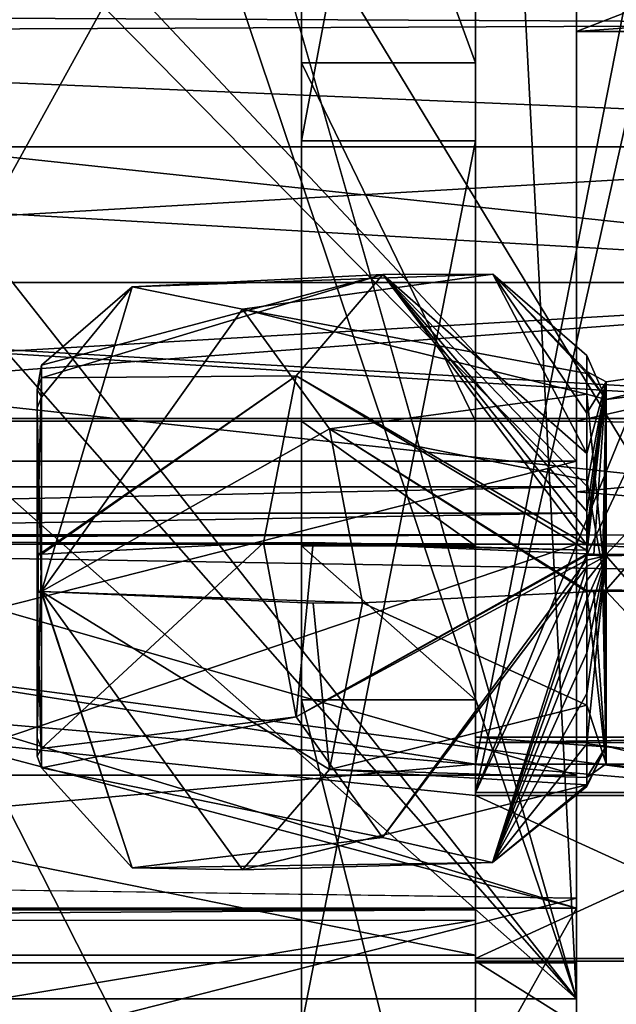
# Model space of a CAD drawing. Header units: millimetres. Extents: x -15 to 196, y -14 to 691.
# Tile 151 of 256: x 6 to 15, y 42 to 56. Entities that reach past the tile are written whole.
import ezdxf

# ---------------------------------------------------------------- set-up
doc = ezdxf.new("R2010")
doc.units = ezdxf.units.MM
doc.header["$LTSCALE"] = 41.718519
for name, color, linetype in [('1084', 7, 'CONTINUOUS'), ('1085', 7, 'CONTINUOUS'), ('155', 7, 'CONTINUOUS'), ('178', 7, 'CONTINUOUS'), ('188', 7, 'CONTINUOUS'), ('194', 7, 'CONTINUOUS'), ('200', 7, 'CONTINUOUS'), ('204', 7, 'CONTINUOUS'), ('205', 7, 'CONTINUOUS'), ('212', 7, 'CONTINUOUS'), ('213', 7, 'CONTINUOUS'), ('214', 7, 'CONTINUOUS'), ('215', 7, 'CONTINUOUS'), ('216', 7, 'CONTINUOUS'), ('217', 7, 'CONTINUOUS'), ('223', 7, 'CONTINUOUS'), ('224', 7, 'CONTINUOUS'), ('225', 7, 'CONTINUOUS'), ('226', 7, 'CONTINUOUS'), ('274', 7, 'CONTINUOUS'), ('277', 7, 'CONTINUOUS'), ('278', 7, 'CONTINUOUS'), ('623', 7, 'CONTINUOUS'), ('624', 7, 'CONTINUOUS'), ('744', 7, 'CONTINUOUS'), ('745', 7, 'CONTINUOUS'), ('746', 7, 'CONTINUOUS'), ('747', 7, 'CONTINUOUS'), ('748', 7, 'CONTINUOUS'), ('749', 7, 'CONTINUOUS'), ('750', 7, 'CONTINUOUS'), ('751', 7, 'CONTINUOUS'), ('752', 7, 'CONTINUOUS'), ('851', 7, 'CONTINUOUS'), ('852', 7, 'CONTINUOUS'), ('868', 7, 'CONTINUOUS'), ('875', 7, 'CONTINUOUS'), ('879', 7, 'CONTINUOUS'), ('880', 7, 'CONTINUOUS'), ('882', 7, 'CONTINUOUS'), ('883', 7, 'CONTINUOUS'), ('885', 7, 'CONTINUOUS'), ('896', 7, 'CONTINUOUS'), ('908', 7, 'CONTINUOUS'), ('955', 7, 'CONTINUOUS'), ('973', 7, 'CONTINUOUS'), ('974', 7, 'CONTINUOUS'), ('975', 7, 'CONTINUOUS'), ('999', 7, 'CONTINUOUS')]:
    doc.layers.add(name, color=color, linetype=linetype)

msp = doc.modelspace()

# ---------------------------------------------------------------- linework, layer by layer
at = {"layer": '1084', "linetype": 'Continuous'}
for points in [[(18, 45.088, -179.278), (12.8, 45.088, -179.278), (12.8, 45.474, -177.581), (18, 45.088, -179.278)], [(18, 45.088, -179.278), (12.8, 45.474, -177.581), (18, 45.474, -177.581), (18, 45.088, -179.278)], [(12.8, 45.474, -177.581), (12.8, 45.396, -175.841), (18, 45.474, -177.581), (12.8, 45.474, -177.581)], [(12.8, 45.396, -175.841), (18, 45.396, -175.841), (18, 45.474, -177.581), (12.8, 45.396, -175.841)]]:
    msp.add_3dface(points, dxfattribs=at)
at = {"layer": '1085', "linetype": 'Continuous'}
for points in [[(12.8, 45.396, -175.841), (12.8, 78.79, -175.841), (18, 45.396, -175.841), (12.8, 45.396, -175.841)], [(18, 45.396, -175.841), (12.8, 78.79, -175.841), (18, 59.687, -175.841), (18, 45.396, -175.841)]]:
    msp.add_3dface(points, dxfattribs=at)
at = {"layer": '155', "linetype": 'Continuous'}
for points in [[(-10.192, 76.519, -186.154), (18.301, 76.547, -185.332), (18.301, 20.387, -209.17), (-10.192, 76.519, -186.154)], [(-10.192, 20.679, -209.857), (-10.192, 76.519, -186.154), (18.301, 20.387, -209.17), (-10.192, 20.679, -209.857)]]:
    msp.add_3dface(points, dxfattribs=at)
at = {"layer": '178', "linetype": 'Continuous'}
for points in [[(14.25, 199.923, -104.777), (14.25, 201.369, -102.462), (14.25, 43.164, -3.604), (14.25, 199.923, -104.777)], [(14.25, 41.718, -5.919), (14.25, 199.923, -104.777), (14.25, 43.164, -3.604), (14.25, 41.718, -5.919)], [(14.25, 36.749, -0.748), (14.25, 41.718, -5.919), (14.25, 43.164, -3.604), (14.25, 36.749, -0.748)], [(14.25, 35.996, -3.372), (14.25, 41.718, -5.919), (14.25, 36.749, -0.748), (14.25, 35.996, -3.372)]]:
    msp.add_3dface(points, dxfattribs=at)
at = {"layer": '188', "linetype": 'Continuous'}
for points in [[(14.25, 199.923, -104.777), (14.25, 41.718, -5.919), (6, 199.923, -104.777), (14.25, 199.923, -104.777)], [(6, 199.923, -104.777), (14.25, 41.718, -5.919), (6, 70.654, -24), (6, 199.923, -104.777)], [(4.5, 70.654, -24), (14.25, 41.718, -5.919), (-3.5, 64.252, -20), (4.5, 70.654, -24)], [(14.25, 41.718, -5.919), (4.5, 70.654, -24), (6, 70.654, -24), (14.25, 41.718, -5.919)], [(-3.5, 64.252, -20), (14.25, 41.718, -5.919), (-3.5, 61.852, -18.5), (-3.5, 64.252, -20)], [(-3.5, 61.852, -18.5), (14.25, 41.718, -5.919), (-8.5, 61.852, -18.5), (-3.5, 61.852, -18.5)], [(-8.5, 61.852, -18.5), (14.25, 41.718, -5.919), (-8.5, 41.718, -5.919), (-8.5, 61.852, -18.5)]]:
    msp.add_3dface(points, dxfattribs=at)
at = {"layer": '194', "linetype": 'Continuous'}
for points in [[(14.25, 49.066, -18.765), (14.25, 196.299, -113.714), (14.25, 197.624, -111.594), (14.25, 49.066, -18.765)], [(14.25, 154.822, -87.797), (14.25, 196.299, -113.714), (14.25, 49.066, -18.765), (14.25, 154.822, -87.797)], [(14.25, 152.702, -86.472), (14.25, 154.822, -87.797), (14.25, 49.066, -18.765), (14.25, 152.702, -86.472)], [(14.25, 139.25, -78.066), (14.25, 152.702, -86.472), (14.25, 49.066, -18.765), (14.25, 139.25, -78.066)], [(14.25, 136.75, -76.504), (14.25, 139.25, -78.066), (14.25, 49.066, -18.765), (14.25, 136.75, -76.504)], [(14.25, 76.331, -38.75), (14.25, 136.75, -76.504), (14.25, 49.066, -18.765), (14.25, 76.331, -38.75)], [(14.25, 68.33, -33.75), (14.25, 76.331, -38.75), (14.25, 49.066, -18.765), (14.25, 68.33, -33.75)], [(14.25, 49.437, -21.945), (14.25, 68.33, -33.75), (14.25, 49.066, -18.765), (14.25, 49.437, -21.945)], [(14.25, 50.012, -34.244), (14.25, 44.929, -29.161), (14.25, 48.995, -34.995), (14.25, 50.012, -34.244)], [(14.25, 44.929, -29.161), (14.25, 49.437, -21.945), (14.25, 48.377, -18.924), (14.25, 44.929, -29.161)], [(14.25, 48.377, -18.924), (14.25, 49.437, -21.945), (14.25, 48.689, -18.702), (14.25, 48.377, -18.924)], [(14.25, 48.689, -18.702), (14.25, 49.437, -21.945), (14.25, 49.066, -18.765), (14.25, 48.689, -18.702)], [(14.25, 48.995, -34.995), (14.25, 44.929, -29.161), (14.25, 48.244, -36.012), (14.25, 48.995, -34.995)], [(14.25, 43.018, -27.5), (14.25, 44.929, -29.161), (14.25, 48.377, -18.924), (14.25, 43.018, -27.5)], [(14.25, 48.244, -36.012), (14.25, 44.929, -29.161), (14.25, 43.018, -27.5), (14.25, 48.244, -36.012)], [(14.25, 42.232, -30), (14.25, 48.244, -36.012), (14.25, 43.018, -27.5), (14.25, 42.232, -30)], [(14.25, 11.33, -27.5), (14.25, 42.232, -30), (14.25, 43.018, -27.5), (14.25, 11.33, -27.5)], [(14.25, 11.83, -28.706), (14.25, 12, -30), (14.25, 42.232, -30), (14.25, 11.83, -28.706)], [(14.25, 11.33, -27.5), (14.25, 11.83, -28.706), (14.25, 42.232, -30), (14.25, 11.33, -27.5)]]:
    msp.add_3dface(points, dxfattribs=at)
at = {"layer": '200', "linetype": 'Continuous'}
for points in [[(6, 57.444, -24), (14.25, 49.066, -18.765), (14.25, 197.624, -111.594), (6, 57.444, -24)], [(14.25, 49.066, -18.765), (6, 57.444, -24), (-3.5, 49.066, -18.765), (14.25, 49.066, -18.765)]]:
    msp.add_3dface(points, dxfattribs=at)
at = {"layer": '204', "linetype": 'Continuous'}
for points in [[(14.25, 48.689, -18.702), (14.25, 49.066, -18.765), (-3.5, 48.689, -18.702), (14.25, 48.689, -18.702)], [(14.25, 49.066, -18.765), (-3.5, 49.066, -18.765), (-3.5, 48.689, -18.702), (14.25, 49.066, -18.765)], [(14.25, 48.377, -18.924), (14.25, 48.689, -18.702), (-3.5, 48.377, -18.924), (14.25, 48.377, -18.924)], [(-3.5, 48.377, -18.924), (14.25, 48.689, -18.702), (-3.5, 48.689, -18.702), (-3.5, 48.377, -18.924)]]:
    msp.add_3dface(points, dxfattribs=at)
at = {"layer": '205', "linetype": 'Continuous'}
for points in [[(14.25, 43.018, -27.5), (14.25, 48.377, -18.924), (-3.5, 48.377, -18.924), (14.25, 43.018, -27.5)], [(-3.5, 47.705, -20), (14.25, 43.018, -27.5), (-3.5, 48.377, -18.924), (-3.5, 47.705, -20)], [(14.25, 43.018, -27.5), (-3.5, 47.705, -20), (-3.5, 43.018, -27.5), (14.25, 43.018, -27.5)]]:
    msp.add_3dface(points, dxfattribs=at)
at = {"layer": '212', "linetype": 'Continuous'}
for points in [[(14.25, 41.718, -5.919), (14.25, 35.996, -3.372), (-8.5, 41.718, -5.919), (14.25, 41.718, -5.919)], [(-8.5, 41.718, -5.919), (14.25, 35.996, -3.372), (-8.5, 35.996, -3.372), (-8.5, 41.718, -5.919)]]:
    msp.add_3dface(points, dxfattribs=at)
at = {"layer": '213', "linetype": 'Continuous'}
for points in [[(-3.5, 11.33, -27.5), (14.25, 11.33, -27.5), (14.25, 43.018, -27.5), (-3.5, 11.33, -27.5)], [(-3.5, 11.33, -27.5), (14.25, 43.018, -27.5), (-3.5, 43.018, -27.5), (-3.5, 11.33, -27.5)]]:
    msp.add_3dface(points, dxfattribs=at)
at = {"layer": '214', "linetype": 'Continuous'}
for points in [[(14.25, 12, -30), (-3.5, 12, -30), (-3.5, 42.232, -30), (14.25, 12, -30)], [(14.25, 42.232, -30), (14.25, 12, -30), (-3.5, 42.232, -30), (14.25, 42.232, -30)]]:
    msp.add_3dface(points, dxfattribs=at)
at = {"layer": '215', "linetype": 'Continuous'}
for points in [[(14.25, 48.244, -36.012), (14.25, 42.232, -30), (-3.5, 42.232, -30), (14.25, 48.244, -36.012)], [(14.25, 48.244, -36.012), (-3.5, 42.232, -30), (-3.5, 48.244, -36.012), (14.25, 48.244, -36.012)]]:
    msp.add_3dface(points, dxfattribs=at)
at = {"layer": '216', "linetype": 'Continuous'}
for points in [[(12.25, 56.183, -38.75), (23, 55.714, -40.067), (-10.5, 55.873, -36.25), (12.25, 56.183, -38.75)], [(14.25, 56.183, -38.75), (23, 55.714, -40.067), (12.25, 56.183, -38.75), (14.25, 56.183, -38.75)], [(23, 55.606, -35.75), (23, 56.249, -37.891), (14.25, 55.606, -35.75), (23, 55.606, -35.75)], [(23, 56.249, -37.891), (23, 55.714, -40.067), (14.25, 56.183, -38.75), (23, 56.249, -37.891)], [(14.25, 55.606, -35.75), (23, 56.249, -37.891), (14.25, 56.173, -37.196), (14.25, 55.606, -35.75)], [(-10.5, 55.873, -36.25), (23, 55.714, -40.067), (-10.5, 55.573, -40.302), (-10.5, 55.873, -36.25)], [(23, 55.714, -40.067), (23, 54.153, -41.664), (-10.5, 55.573, -40.302), (23, 55.714, -40.067)], [(23, 54.153, -41.664), (23, 52, -42.25), (-10.5, 55.573, -40.302), (23, 54.153, -41.664)], [(-10.5, 55.573, -40.302), (23, 52, -42.25), (-10.5, 52, -42.25), (-10.5, 55.573, -40.302)], [(23, 52, -42.25), (23, 49.938, -41.717), (-10.5, 52, -42.25), (23, 52, -42.25)], [(23, 49.938, -41.717), (23, 48.394, -40.25), (-10.5, 52, -42.25), (23, 49.938, -41.717)], [(-10.5, 52, -42.25), (23, 48.394, -40.25), (-10.5, 48.319, -40.124), (-10.5, 52, -42.25)], [(14.25, 50.012, -34.244), (23, 52, -33.75), (-3.5, 50.012, -34.244), (14.25, 50.012, -34.244)], [(-3.5, 50.012, -34.244), (23, 52, -33.75), (-3.5, 52, -33.75), (-3.5, 50.012, -34.244)], [(23, 49.847, -34.336), (23, 52, -33.75), (14.25, 50.012, -34.244), (23, 49.847, -34.336)], [(23, 49.847, -34.336), (14.25, 50.012, -34.244), (14.25, 48.995, -34.995), (23, 49.847, -34.336)], [(23, 48.286, -35.933), (23, 49.847, -34.336), (14.25, 48.995, -34.995), (23, 48.286, -35.933)], [(23, 48.286, -35.933), (14.25, 48.995, -34.995), (14.25, 48.244, -36.012), (23, 48.286, -35.933)], [(23, 48.394, -40.25), (23, 47.751, -38.109), (-10.5, 48.319, -40.124), (23, 48.394, -40.25)], [(23, 47.751, -38.109), (14.25, 48.244, -36.012), (-10.5, 48.319, -40.124), (23, 47.751, -38.109)], [(14.25, 48.244, -36.012), (-3.5, 48.244, -36.012), (-10.5, 48.319, -40.124), (14.25, 48.244, -36.012)], [(23, 47.751, -38.109), (23, 48.286, -35.933), (14.25, 48.244, -36.012), (23, 47.751, -38.109)]]:
    msp.add_3dface(points, dxfattribs=at)
at = {"layer": '217', "linetype": 'Continuous'}
for points in [[(23, 59, -35.75), (23, 55.606, -35.75), (14.25, 55.606, -35.75), (23, 59, -35.75)], [(23, 59, -35.75), (14.25, 55.606, -35.75), (14.25, 59, -35.75), (23, 59, -35.75)]]:
    msp.add_3dface(points, dxfattribs=at)
at = {"layer": '223', "linetype": 'Continuous'}
for points in [[(23, 52, -33.75), (14.25, 60.5, -33.75), (-3.5, 68.33, -33.75), (23, 52, -33.75)], [(23, 52, -33.75), (-3.5, 68.33, -33.75), (-3.5, 52, -33.75), (23, 52, -33.75)], [(23, 52, -33.75), (23, 60.5, -33.75), (14.25, 60.5, -33.75), (23, 52, -33.75)]]:
    msp.add_3dface(points, dxfattribs=at)
at = {"layer": '224', "linetype": 'Continuous'}
for points in [[(14.25, 68.33, -33.75), (14.25, 49.437, -21.945), (-3.5, 68.33, -33.75), (14.25, 68.33, -33.75)], [(14.25, 49.437, -21.945), (-3.5, 49.437, -21.945), (-3.5, 68.33, -33.75), (14.25, 49.437, -21.945)]]:
    msp.add_3dface(points, dxfattribs=at)
at = {"layer": '225', "linetype": 'Continuous'}
for points in [[(14.25, 49.437, -21.945), (14.25, 44.929, -29.161), (-3.5, 44.929, -29.161), (14.25, 49.437, -21.945)], [(14.25, 49.437, -21.945), (-3.5, 44.929, -29.161), (-3.5, 49.437, -21.945), (14.25, 49.437, -21.945)]]:
    msp.add_3dface(points, dxfattribs=at)
at = {"layer": '226', "linetype": 'Continuous'}
for points in [[(14.25, 44.929, -29.161), (14.25, 50.012, -34.244), (-3.5, 50.012, -34.244), (14.25, 44.929, -29.161)], [(14.25, 44.929, -29.161), (-3.5, 50.012, -34.244), (-3.5, 44.929, -29.161), (14.25, 44.929, -29.161)]]:
    msp.add_3dface(points, dxfattribs=at)
at = {"layer": '274', "linetype": 'Continuous'}
for points in [[(14.25, 55.606, -35.75), (14.25, 56.173, -37.196), (14.25, 59, -38.75), (14.25, 55.606, -35.75)], [(14.25, 59, -35.75), (14.25, 55.606, -35.75), (14.25, 59, -38.75), (14.25, 59, -35.75)]]:
    msp.add_3dface(points, dxfattribs=at)
at = {"layer": '277', "linetype": 'Continuous'}
for points in [[(-10.5, 52, -40.25), (-10.5, 50.05, -39.123), (23, 52, -40.25), (-10.5, 52, -40.25)], [(23, 52, -40.25), (-10.5, 50.05, -39.123), (23, 50.052, -39.127), (23, 52, -40.25)], [(-10.5, 50.052, -36.873), (-10.5, 52, -35.75), (23, 50.05, -36.877), (-10.5, 50.052, -36.873)], [(23, 50.05, -36.877), (-10.5, 52, -35.75), (23, 52, -35.75), (23, 50.05, -36.877)], [(-10.5, 50.05, -39.123), (-10.5, 50.052, -36.873), (23, 50.05, -36.877), (-10.5, 50.05, -39.123)], [(23, 50.052, -39.127), (-10.5, 50.05, -39.123), (23, 50.05, -36.877), (23, 50.052, -39.127)]]:
    msp.add_3dface(points, dxfattribs=at)
at = {"layer": '278', "linetype": 'Continuous'}
for points in [[(-10.5, 53.948, -39.127), (-10.5, 52, -40.25), (23, 53.95, -39.123), (-10.5, 53.948, -39.127)], [(-10.5, 52, -40.25), (23, 52, -40.25), (23, 53.95, -39.123), (-10.5, 52, -40.25)], [(-10.5, 52, -35.75), (-10.5, 53.95, -36.877), (23, 52, -35.75), (-10.5, 52, -35.75)], [(-10.5, 53.95, -36.877), (-10.5, 53.948, -39.127), (23, 53.95, -39.123), (-10.5, 53.95, -36.877)], [(23, 52, -35.75), (-10.5, 53.95, -36.877), (23, 53.948, -36.873), (23, 52, -35.75)], [(23, 53.948, -36.873), (-10.5, 53.95, -36.877), (23, 53.95, -39.123), (23, 53.948, -36.873)]]:
    msp.add_3dface(points, dxfattribs=at)
at = {"layer": '623', "linetype": 'Continuous'}
for points in [[(-10.192, 43.503, -3.062), (-10.192, 36.925, -0.133), (14.25, 43.164, -3.604), (-10.192, 43.503, -3.062)], [(-10.192, 36.925, -0.133), (14.25, 36.749, -0.748), (14.25, 43.164, -3.604), (-10.192, 36.925, -0.133)]]:
    msp.add_3dface(points, dxfattribs=at)
at = {"layer": '624', "linetype": 'Continuous'}
for points in [[(-10.192, 201.709, -101.919), (-10.192, 43.503, -3.062), (14.25, 201.369, -102.462), (-10.192, 201.709, -101.919)], [(14.25, 201.369, -102.462), (-10.192, 43.503, -3.062), (14.25, 43.164, -3.604), (14.25, 201.369, -102.462)]]:
    msp.add_3dface(points, dxfattribs=at)
at = {"layer": '744', "linetype": 'Continuous'}
for points in [[(17.354, 48.133, -60.546), (17.354, 50.956, -62.523), (14.675, 48.097, -60.963), (17.354, 48.133, -60.546)], [(17.354, 50.956, -62.523), (17.354, 50.656, -65.956), (14.675, 50.32, -65.705), (17.354, 50.956, -62.523)], [(14.675, 48.097, -60.963), (17.354, 50.956, -62.523), (14.675, 50.574, -62.694), (14.675, 48.097, -60.963)], [(14.675, 50.574, -62.694), (17.354, 50.956, -62.523), (14.675, 50.32, -65.705), (14.675, 50.574, -62.694)], [(17.354, 50.656, -65.956), (17.354, 47.533, -67.412), (14.675, 47.589, -66.997), (17.354, 50.656, -65.956)], [(14.675, 50.32, -65.705), (17.354, 50.656, -65.956), (14.675, 47.589, -66.997), (14.675, 50.32, -65.705)], [(14.675, 47.589, -66.997), (17.354, 47.533, -67.412), (14.675, 47.569, -66.995), (14.675, 47.589, -66.997)]]:
    msp.add_3dface(points, dxfattribs=at)
at = {"layer": '745', "linetype": 'Continuous'}
for points in [[(17.354, 45.01, -62.003), (17.354, 48.133, -60.546), (14.675, 48.077, -60.962), (17.354, 45.01, -62.003)], [(14.675, 48.077, -60.962), (17.354, 48.133, -60.546), (14.675, 48.097, -60.963), (14.675, 48.077, -60.962)], [(14.675, 45.346, -62.254), (17.354, 45.01, -62.003), (14.675, 48.077, -60.962), (14.675, 45.346, -62.254)], [(17.354, 47.533, -67.412), (17.354, 44.71, -65.436), (14.675, 47.569, -66.995), (17.354, 47.533, -67.412)], [(14.675, 47.569, -66.995), (17.354, 44.71, -65.436), (14.675, 45.092, -65.265), (14.675, 47.569, -66.995)], [(17.354, 44.71, -65.436), (17.354, 45.01, -62.003), (14.675, 45.346, -62.254), (17.354, 44.71, -65.436)], [(14.675, 45.092, -65.265), (17.354, 44.71, -65.436), (14.675, 45.346, -62.254), (14.675, 45.092, -65.265)]]:
    msp.add_3dface(points, dxfattribs=at)
at = {"layer": '746', "linetype": 'Continuous'}
for points in [[(14.394, 48.017, -60.849), (14.675, 48.077, -60.962), (14.395, 48.086, -60.854), (14.394, 48.017, -60.849)], [(14.395, 47.924, -60.845), (14.675, 48.077, -60.962), (14.394, 48.017, -60.849), (14.395, 47.924, -60.845)], [(14.395, 48.106, -60.856), (14.395, 48.086, -60.854), (14.499, 48.099, -60.938), (14.395, 48.106, -60.856)], [(14.499, 48.099, -60.938), (14.395, 48.086, -60.854), (14.628, 48.097, -60.967), (14.499, 48.099, -60.938)], [(14.395, 48.086, -60.854), (14.675, 48.097, -60.963), (14.652, 48.097, -60.966), (14.395, 48.086, -60.854)], [(14.675, 48.077, -60.962), (14.675, 48.097, -60.963), (14.395, 48.086, -60.854), (14.675, 48.077, -60.962)], [(14.628, 48.097, -60.967), (14.395, 48.086, -60.854), (14.652, 48.097, -60.966), (14.628, 48.097, -60.967)], [(14.675, 45.346, -62.254), (14.675, 48.077, -60.962), (14.395, 45.377, -62.031), (14.675, 45.346, -62.254)], [(14.395, 45.377, -62.031), (14.675, 48.077, -60.962), (14.395, 46.102, -61.365), (14.395, 45.377, -62.031)], [(14.395, 46.102, -61.365), (14.675, 48.077, -60.962), (14.395, 46.686, -61.061), (14.395, 46.102, -61.365)], [(14.395, 46.686, -61.061), (14.675, 48.077, -60.962), (14.395, 47.111, -60.928), (14.395, 46.686, -61.061)], [(14.395, 47.111, -60.928), (14.675, 48.077, -60.962), (14.395, 47.451, -60.867), (14.395, 47.111, -60.928)], [(14.395, 47.451, -60.867), (14.675, 48.077, -60.962), (14.397, 47.721, -60.848), (14.395, 47.451, -60.867)], [(14.397, 47.721, -60.848), (14.675, 48.077, -60.962), (14.395, 47.924, -60.845), (14.397, 47.721, -60.848)], [(14.499, 47.567, -67.021), (14.675, 45.092, -65.265), (14.395, 47.56, -67.103), (14.499, 47.567, -67.021)], [(14.395, 47.56, -67.103), (14.675, 45.092, -65.265), (14.395, 45.932, -66.473), (14.395, 47.56, -67.103)], [(14.628, 47.569, -66.991), (14.675, 45.092, -65.265), (14.499, 47.567, -67.021), (14.628, 47.569, -66.991)], [(14.652, 47.569, -66.992), (14.675, 45.092, -65.265), (14.628, 47.569, -66.991), (14.652, 47.569, -66.992)], [(14.675, 47.569, -66.995), (14.675, 45.092, -65.265), (14.652, 47.569, -66.992), (14.675, 47.569, -66.995)], [(14.395, 45.932, -66.473), (14.675, 45.092, -65.265), (14.395, 44.894, -65.073), (14.395, 45.932, -66.473)], [(14.395, 44.765, -63.333), (14.675, 45.346, -62.254), (14.395, 45.377, -62.031), (14.395, 44.765, -63.333)], [(14.675, 45.092, -65.265), (14.675, 45.346, -62.254), (14.395, 44.894, -65.073), (14.675, 45.092, -65.265)], [(14.395, 44.894, -65.073), (14.675, 45.346, -62.254), (14.395, 44.791, -64.738), (14.395, 44.894, -65.073)], [(14.395, 44.791, -64.738), (14.675, 45.346, -62.254), (14.395, 44.765, -63.333), (14.395, 44.791, -64.738)]]:
    msp.add_3dface(points, dxfattribs=at)
at = {"layer": '747', "linetype": 'Continuous'}
for points in [[(14.395, 50.725, -62.767), (14.675, 50.32, -65.705), (14.395, 50.954, -64.284), (14.395, 50.725, -62.767)], [(14.395, 50.954, -64.284), (14.675, 50.32, -65.705), (14.395, 50.693, -65.265), (14.395, 50.954, -64.284)], [(14.675, 50.574, -62.694), (14.675, 50.32, -65.705), (14.395, 50.725, -62.767), (14.675, 50.574, -62.694)], [(14.395, 50.127, -61.841), (14.675, 50.574, -62.694), (14.395, 50.725, -62.767), (14.395, 50.127, -61.841)], [(14.395, 50.693, -65.265), (14.675, 50.32, -65.705), (14.395, 50.397, -65.785), (14.395, 50.693, -65.265)], [(14.395, 48.106, -60.856), (14.675, 50.574, -62.694), (14.394, 48.159, -60.86), (14.395, 48.106, -60.856)], [(14.394, 48.159, -60.86), (14.675, 50.574, -62.694), (14.395, 48.234, -60.87), (14.394, 48.159, -60.86)], [(14.675, 50.574, -62.694), (14.395, 48.106, -60.856), (14.499, 48.099, -60.938), (14.675, 50.574, -62.694)], [(14.395, 48.234, -60.87), (14.675, 50.574, -62.694), (14.395, 48.432, -60.901), (14.395, 48.234, -60.87)], [(14.395, 48.432, -60.901), (14.675, 50.574, -62.694), (14.395, 48.712, -60.97), (14.395, 48.432, -60.901)], [(14.395, 48.712, -60.97), (14.675, 50.574, -62.694), (14.395, 49.078, -61.102), (14.395, 48.712, -60.97)], [(14.395, 49.078, -61.102), (14.675, 50.574, -62.694), (14.395, 49.548, -61.354), (14.395, 49.078, -61.102)], [(14.395, 49.548, -61.354), (14.675, 50.574, -62.694), (14.395, 50.127, -61.841), (14.395, 49.548, -61.354)], [(14.675, 50.574, -62.694), (14.499, 48.099, -60.938), (14.628, 48.097, -60.967), (14.675, 50.574, -62.694)], [(14.675, 50.574, -62.694), (14.628, 48.097, -60.967), (14.652, 48.097, -60.966), (14.675, 50.574, -62.694)], [(14.675, 48.097, -60.963), (14.675, 50.574, -62.694), (14.652, 48.097, -60.966), (14.675, 48.097, -60.963)], [(14.675, 50.32, -65.705), (14.675, 47.589, -66.997), (14.395, 50.397, -65.785), (14.675, 50.32, -65.705)], [(14.395, 50.397, -65.785), (14.675, 47.589, -66.997), (14.395, 49.162, -66.819), (14.395, 50.397, -65.785)], [(14.395, 49.162, -66.819), (14.675, 47.589, -66.997), (14.395, 47.58, -67.105), (14.395, 49.162, -66.819)], [(14.675, 47.589, -66.997), (14.675, 47.569, -66.995), (14.395, 47.58, -67.105), (14.675, 47.589, -66.997)], [(14.675, 47.569, -66.995), (14.652, 47.569, -66.992), (14.395, 47.58, -67.105), (14.675, 47.569, -66.995)], [(14.652, 47.569, -66.992), (14.628, 47.569, -66.991), (14.395, 47.58, -67.105), (14.652, 47.569, -66.992)], [(14.628, 47.569, -66.991), (14.499, 47.567, -67.021), (14.395, 47.58, -67.105), (14.628, 47.569, -66.991)], [(14.499, 47.567, -67.021), (14.395, 47.56, -67.103), (14.395, 47.58, -67.105), (14.499, 47.567, -67.021)]]:
    msp.add_3dface(points, dxfattribs=at)
at = {"layer": '748', "linetype": 'Continuous'}
for points in [[(6.564, 50.814, -63.193), (6.564, 50.633, -62.689), (11.466, 52.115, -61.585), (6.564, 50.814, -63.193)], [(11.466, 52.115, -61.585), (6.564, 50.633, -62.689), (10.223, 50.661, -59.865), (11.466, 52.115, -61.585)], [(7.867, 51.941, -65.073), (6.564, 50.814, -63.193), (11.466, 52.115, -61.585), (7.867, 51.941, -65.073)], [(9.451, 51.617, -67.075), (7.867, 51.941, -65.073), (13.049, 52.119, -63.614), (9.451, 51.617, -67.075)], [(13.049, 52.119, -63.614), (7.867, 51.941, -65.073), (11.466, 52.115, -61.585), (13.049, 52.119, -63.614)], [(14.395, 50.693, -65.265), (9.451, 51.617, -67.075), (13.049, 52.119, -63.614), (14.395, 50.693, -65.265)], [(14.395, 48.234, -60.87), (11.466, 52.115, -61.585), (10.223, 50.661, -59.865), (14.395, 48.234, -60.87)], [(14.395, 49.548, -61.354), (13.049, 52.119, -63.614), (11.466, 52.115, -61.585), (14.395, 49.548, -61.354)], [(14.395, 48.234, -60.87), (14.395, 48.432, -60.901), (11.466, 52.115, -61.585), (14.395, 48.234, -60.87)], [(14.395, 48.432, -60.901), (14.395, 48.712, -60.97), (11.466, 52.115, -61.585), (14.395, 48.432, -60.901)], [(14.395, 48.712, -60.97), (14.395, 49.078, -61.102), (11.466, 52.115, -61.585), (14.395, 48.712, -60.97)], [(14.395, 49.078, -61.102), (14.395, 49.548, -61.354), (11.466, 52.115, -61.585), (14.395, 49.078, -61.102)], [(14.395, 49.548, -61.354), (14.395, 50.127, -61.841), (13.049, 52.119, -63.614), (14.395, 49.548, -61.354)], [(14.395, 50.127, -61.841), (14.395, 50.725, -62.767), (13.049, 52.119, -63.614), (14.395, 50.127, -61.841)], [(14.395, 50.725, -62.767), (14.395, 50.954, -64.284), (13.049, 52.119, -63.614), (14.395, 50.725, -62.767)], [(14.395, 50.954, -64.284), (14.395, 50.693, -65.265), (13.049, 52.119, -63.614), (14.395, 50.954, -64.284)], [(6.564, 50.814, -63.193), (7.867, 51.941, -65.073), (6.564, 50.355, -65.753), (6.564, 50.814, -63.193)], [(7.867, 51.941, -65.073), (9.451, 51.617, -67.075), (6.564, 47.564, -67.051), (7.867, 51.941, -65.073)], [(6.564, 50.355, -65.753), (7.867, 51.941, -65.073), (6.564, 47.564, -67.051), (6.564, 50.355, -65.753)], [(9.451, 51.617, -67.075), (10.702, 49.901, -68.527), (6.564, 47.564, -67.051), (9.451, 51.617, -67.075)], [(14.395, 50.693, -65.265), (14.395, 50.397, -65.785), (9.451, 51.617, -67.075), (14.395, 50.693, -65.265)], [(9.451, 51.617, -67.075), (14.395, 50.397, -65.785), (10.702, 49.901, -68.527), (9.451, 51.617, -67.075)], [(10.223, 50.661, -59.865), (6.564, 48.102, -60.908), (9.754, 48.264, -59.054), (10.223, 50.661, -59.865)], [(6.564, 48.121, -60.909), (6.564, 48.102, -60.908), (10.223, 50.661, -59.865), (6.564, 48.121, -60.909)], [(6.564, 50.633, -62.689), (6.564, 48.121, -60.909), (10.223, 50.661, -59.865), (6.564, 50.633, -62.689)], [(14.394, 48.159, -60.86), (10.223, 50.661, -59.865), (9.754, 48.264, -59.054), (14.394, 48.159, -60.86)], [(14.394, 48.159, -60.86), (14.395, 48.234, -60.87), (10.223, 50.661, -59.865), (14.394, 48.159, -60.86)], [(14.395, 50.397, -65.785), (14.395, 49.162, -66.819), (10.702, 49.901, -68.527), (14.395, 50.397, -65.785)], [(10.702, 49.901, -68.527), (11.175, 47.401, -68.915), (6.564, 47.564, -67.051), (10.702, 49.901, -68.527)], [(14.395, 47.58, -67.105), (14.395, 47.56, -67.103), (10.702, 49.901, -68.527), (14.395, 47.58, -67.105)], [(10.702, 49.901, -68.527), (14.395, 47.56, -67.103), (11.175, 47.401, -68.915), (10.702, 49.901, -68.527)], [(14.395, 49.162, -66.819), (14.395, 47.58, -67.105), (10.702, 49.901, -68.527), (14.395, 49.162, -66.819)], [(14.394, 48.159, -60.86), (9.754, 48.264, -59.054), (10.467, 48.269, -58.998), (14.394, 48.159, -60.86)], [(14.395, 48.106, -60.856), (14.394, 48.159, -60.86), (10.467, 48.269, -58.998), (14.395, 48.106, -60.856)], [(6.564, 47.564, -67.051), (11.175, 47.401, -68.915), (10.467, 47.397, -68.96), (6.564, 47.564, -67.051)]]:
    msp.add_3dface(points, dxfattribs=at)
at = {"layer": '749', "linetype": 'Continuous'}
for points in [[(6.564, 50.633, -62.689), (6.564, 50.814, -63.193), (6.5, 50.466, -62.768), (6.564, 50.633, -62.689)], [(6.564, 50.814, -63.193), (6.564, 50.355, -65.753), (6.5, 50.466, -62.768), (6.564, 50.814, -63.193)], [(6.564, 48.121, -60.909), (6.564, 50.633, -62.689), (6.5, 48.104, -61.094), (6.564, 48.121, -60.909)], [(6.5, 48.104, -61.094), (6.564, 50.633, -62.689), (6.5, 50.466, -62.768), (6.5, 48.104, -61.094)], [(6.5, 50.466, -62.768), (6.564, 50.355, -65.753), (6.5, 50.204, -65.647), (6.5, 50.466, -62.768)], [(6.564, 50.355, -65.753), (6.564, 47.564, -67.051), (6.5, 50.204, -65.647), (6.564, 50.355, -65.753)], [(6.5, 50.204, -65.647), (6.564, 47.564, -67.051), (6.516, 47.572, -66.964), (6.5, 50.204, -65.647)], [(6.5, 47.58, -66.867), (6.5, 50.204, -65.647), (6.516, 47.572, -66.964), (6.5, 47.58, -66.867)], [(6.564, 48.102, -60.908), (6.564, 48.121, -60.909), (6.5, 48.086, -61.092), (6.564, 48.102, -60.908)], [(6.5, 48.086, -61.092), (6.564, 48.121, -60.909), (6.5, 48.104, -61.094), (6.5, 48.086, -61.092)], [(6.516, 48.094, -60.995), (6.564, 48.102, -60.908), (6.5, 48.086, -61.092), (6.516, 48.094, -60.995)]]:
    msp.add_3dface(points, dxfattribs=at)
at = {"layer": '750', "linetype": 'Continuous'}
for points in [[(6.564, 48.102, -60.908), (6.516, 48.094, -60.995), (6.5, 45.462, -62.312), (6.564, 48.102, -60.908)], [(6.564, 48.102, -60.908), (6.5, 45.462, -62.312), (6.564, 45.309, -62.209), (6.564, 48.102, -60.908)], [(6.516, 48.094, -60.995), (6.5, 48.086, -61.092), (6.5, 45.462, -62.312), (6.516, 48.094, -60.995)], [(6.5, 47.58, -66.867), (6.516, 47.572, -66.964), (6.564, 47.545, -67.049), (6.5, 47.58, -66.867)], [(6.5, 47.58, -66.867), (6.564, 47.545, -67.049), (6.5, 47.562, -66.865), (6.5, 47.58, -66.867)], [(6.5, 47.562, -66.865), (6.564, 47.545, -67.049), (6.564, 45.034, -65.273), (6.5, 47.562, -66.865)], [(6.5, 45.2, -65.191), (6.5, 47.562, -66.865), (6.564, 45.034, -65.273), (6.5, 45.2, -65.191)], [(6.516, 47.572, -66.964), (6.564, 47.564, -67.051), (6.564, 47.545, -67.049), (6.516, 47.572, -66.964)], [(6.5, 45.462, -62.312), (6.5, 45.2, -65.191), (6.564, 45.309, -62.209), (6.5, 45.462, -62.312)], [(6.564, 45.309, -62.209), (6.5, 45.2, -65.191), (6.564, 45.034, -62.685), (6.564, 45.309, -62.209)], [(6.564, 45.034, -62.685), (6.5, 45.2, -65.191), (6.564, 45.034, -65.273), (6.564, 45.034, -62.685)]]:
    msp.add_3dface(points, dxfattribs=at)
at = {"layer": '751', "linetype": 'Continuous'}
for points in [[(9.754, 48.264, -59.054), (6.564, 48.102, -60.908), (6.564, 45.309, -62.209), (9.754, 48.264, -59.054)], [(9.754, 48.264, -59.054), (6.564, 45.309, -62.209), (10.222, 45.765, -59.435), (9.754, 48.264, -59.054)], [(10.467, 48.269, -58.998), (9.754, 48.264, -59.054), (10.222, 45.765, -59.435), (10.467, 48.269, -58.998)], [(14.395, 48.106, -60.856), (10.467, 48.269, -58.998), (10.222, 45.765, -59.435), (14.395, 48.106, -60.856)], [(14.395, 48.086, -60.854), (14.395, 48.106, -60.856), (10.222, 45.765, -59.435), (14.395, 48.086, -60.854)], [(14.394, 48.017, -60.849), (14.395, 48.086, -60.854), (10.222, 45.765, -59.435), (14.394, 48.017, -60.849)], [(14.394, 48.017, -60.849), (10.222, 45.765, -59.435), (11.463, 44.034, -60.874), (14.394, 48.017, -60.849)], [(14.395, 47.924, -60.845), (14.394, 48.017, -60.849), (11.463, 44.034, -60.874), (14.395, 47.924, -60.845)], [(14.395, 47.924, -60.845), (11.463, 44.034, -60.874), (13.044, 43.674, -62.868), (14.395, 47.924, -60.845)], [(14.397, 47.721, -60.848), (14.395, 47.924, -60.845), (13.044, 43.674, -62.868), (14.397, 47.721, -60.848)], [(14.395, 47.451, -60.867), (14.397, 47.721, -60.848), (13.044, 43.674, -62.868), (14.395, 47.451, -60.867)], [(6.564, 47.564, -67.051), (10.467, 47.397, -68.96), (10.702, 45.007, -68.099), (6.564, 47.564, -67.051)], [(6.564, 47.545, -67.049), (6.564, 47.564, -67.051), (7.866, 43.598, -64.342), (6.564, 47.545, -67.049)], [(7.866, 43.598, -64.342), (6.564, 47.564, -67.051), (9.451, 43.569, -66.37), (7.866, 43.598, -64.342)], [(9.451, 43.569, -66.37), (6.564, 47.564, -67.051), (10.702, 45.007, -68.099), (9.451, 43.569, -66.37)], [(6.564, 45.034, -65.273), (6.564, 47.545, -67.049), (7.866, 43.598, -64.342), (6.564, 45.034, -65.273)], [(14.395, 47.56, -67.103), (14.395, 45.932, -66.473), (11.175, 47.401, -68.915), (14.395, 47.56, -67.103)], [(10.467, 47.397, -68.96), (11.175, 47.401, -68.915), (10.702, 45.007, -68.099), (10.467, 47.397, -68.96)], [(11.175, 47.401, -68.915), (14.395, 45.932, -66.473), (10.702, 45.007, -68.099), (11.175, 47.401, -68.915)], [(14.395, 47.111, -60.928), (14.395, 47.451, -60.867), (13.044, 43.674, -62.868), (14.395, 47.111, -60.928)], [(14.395, 46.686, -61.061), (14.395, 47.111, -60.928), (13.044, 43.674, -62.868), (14.395, 46.686, -61.061)], [(14.395, 46.102, -61.365), (14.395, 46.686, -61.061), (13.044, 43.674, -62.868), (14.395, 46.102, -61.365)], [(14.395, 45.377, -62.031), (14.395, 46.102, -61.365), (13.044, 43.674, -62.868), (14.395, 45.377, -62.031)], [(14.395, 45.932, -66.473), (14.395, 44.894, -65.073), (10.702, 45.007, -68.099), (14.395, 45.932, -66.473)], [(6.564, 45.309, -62.209), (6.564, 45.034, -62.685), (10.222, 45.765, -59.435), (6.564, 45.309, -62.209)], [(10.222, 45.765, -59.435), (6.564, 45.034, -62.685), (11.463, 44.034, -60.874), (10.222, 45.765, -59.435)], [(14.395, 44.765, -63.333), (14.395, 45.377, -62.031), (13.044, 43.674, -62.868), (14.395, 44.765, -63.333)], [(6.564, 45.034, -62.685), (6.564, 45.034, -65.273), (7.866, 43.598, -64.342), (6.564, 45.034, -62.685)], [(6.564, 45.034, -62.685), (7.866, 43.598, -64.342), (11.463, 44.034, -60.874), (6.564, 45.034, -62.685)], [(14.395, 44.791, -64.738), (9.451, 43.569, -66.37), (10.702, 45.007, -68.099), (14.395, 44.791, -64.738)], [(14.395, 44.894, -65.073), (14.395, 44.791, -64.738), (10.702, 45.007, -68.099), (14.395, 44.894, -65.073)], [(9.451, 43.569, -66.37), (14.395, 44.791, -64.738), (13.044, 43.674, -62.868), (9.451, 43.569, -66.37)], [(14.395, 44.791, -64.738), (14.395, 44.765, -63.333), (13.044, 43.674, -62.868), (14.395, 44.791, -64.738)], [(11.463, 44.034, -60.874), (7.866, 43.598, -64.342), (13.044, 43.674, -62.868), (11.463, 44.034, -60.874)], [(7.866, 43.598, -64.342), (9.451, 43.569, -66.37), (13.044, 43.674, -62.868), (7.866, 43.598, -64.342)]]:
    msp.add_3dface(points, dxfattribs=at)
at = {"layer": '752', "linetype": 'Continuous'}
for points in [[(6.5, 48.104, -61.094), (6.5, 50.466, -62.768), (6.5, 50.204, -65.647), (6.5, 48.104, -61.094)], [(6.5, 48.104, -61.094), (6.5, 50.204, -65.647), (6.5, 47.58, -66.867), (6.5, 48.104, -61.094)], [(6.5, 48.086, -61.092), (6.5, 48.104, -61.094), (6.5, 47.58, -66.867), (6.5, 48.086, -61.092)], [(6.5, 48.086, -61.092), (6.5, 47.58, -66.867), (6.5, 47.562, -66.865), (6.5, 48.086, -61.092)], [(6.5, 48.086, -61.092), (6.5, 47.562, -66.865), (6.5, 45.462, -62.312), (6.5, 48.086, -61.092)], [(6.5, 47.562, -66.865), (6.5, 45.2, -65.191), (6.5, 45.462, -62.312), (6.5, 47.562, -66.865)]]:
    msp.add_3dface(points, dxfattribs=at)
at = {"layer": '851', "linetype": 'Continuous'}
for points in [[(18.535, 58.76, -173.841), (20.5, 79, -173.841), (12.8, 44.681, -173.841), (18.535, 58.76, -173.841)], [(12.8, 44.681, -173.841), (20.5, 79, -173.841), (12.8, 79, -173.841), (12.8, 44.681, -173.841)], [(18, 55.761, -173.841), (18.535, 58.76, -173.841), (12.8, 44.681, -173.841), (18, 55.761, -173.841)], [(18, 44.681, -173.841), (18, 55.761, -173.841), (12.8, 44.681, -173.841), (18, 44.681, -173.841)]]:
    msp.add_3dface(points, dxfattribs=at)
at = {"layer": '852', "linetype": 'Continuous'}
for points in [[(18, 42.295, -171.397), (18, 44.681, -173.841), (12.8, 42.295, -171.397), (18, 42.295, -171.397)], [(18, 44.681, -173.841), (12.8, 44.681, -173.841), (12.8, 42.295, -171.397), (18, 44.681, -173.841)], [(18, 39, -170.5), (18, 42.295, -171.397), (12.8, 39, -170.5), (18, 39, -170.5)], [(12.8, 39, -170.5), (18, 42.295, -171.397), (12.8, 42.295, -171.397), (12.8, 39, -170.5)]]:
    msp.add_3dface(points, dxfattribs=at)
at = {"layer": '868', "linetype": 'Continuous'}
for points in [[(-10.5, 42.994, -179.072), (-10.5, 42.843, -174.659), (12.8, 42.994, -179.072), (-10.5, 42.994, -179.072)], [(12.8, 42.994, -179.072), (-10.5, 42.843, -174.659), (12.8, 42.848, -174.667), (12.8, 42.994, -179.072)], [(-10.5, 42.843, -174.659), (-10.5, 39, -172.5), (12.8, 42.848, -174.667), (-10.5, 42.843, -174.659)], [(12.8, 42.848, -174.667), (-10.5, 39, -172.5), (12.8, 39, -172.5), (12.8, 42.848, -174.667)]]:
    msp.add_3dface(points, dxfattribs=at)
at = {"layer": '875', "linetype": 'Continuous'}
for points in [[(18.337, 74.575, -182.179), (19.115, 76.436, -182.362), (-0.5, 47.167, -179.483), (18.337, 74.575, -182.179)], [(-0.5, 47.167, -179.483), (19.115, 76.436, -182.362), (-0.5, 76.436, -182.362), (-0.5, 47.167, -179.483)], [(18, 71.54, -181.881), (18.337, 74.575, -182.179), (-0.5, 47.167, -179.483), (18, 71.54, -181.881)], [(12.8, 45.088, -179.278), (18, 71.54, -181.881), (-0.5, 47.167, -179.483), (12.8, 45.088, -179.278)], [(18, 45.088, -179.278), (18, 71.54, -181.881), (12.8, 45.088, -179.278), (18, 45.088, -179.278)], [(-10.5, 42.994, -179.072), (12.8, 45.088, -179.278), (-0.5, 47.167, -179.483), (-10.5, 42.994, -179.072)], [(-10.5, 42.994, -179.072), (12.8, 42.994, -179.072), (12.8, 45.088, -179.278), (-10.5, 42.994, -179.072)]]:
    msp.add_3dface(points, dxfattribs=at)
at = {"layer": '879', "linetype": 'Continuous'}
for points in [[(-0.5, 47.069, -180.478), (-0.5, 75.078, -183.234), (18, 44.636, -180.239), (-0.5, 47.069, -180.478)], [(18, 44.636, -180.239), (-0.5, 75.078, -183.234), (18, 75.078, -183.234), (18, 44.636, -180.239)], [(-10.5, 42.342, -180.013), (-10.5, 47.069, -180.478), (12.8, 42.342, -180.013), (-10.5, 42.342, -180.013)], [(-10.5, 47.069, -180.478), (-0.5, 47.069, -180.478), (18, 44.636, -180.239), (-10.5, 47.069, -180.478)], [(12.8, 42.342, -180.013), (-10.5, 47.069, -180.478), (12.8, 44.636, -180.239), (12.8, 42.342, -180.013)], [(12.8, 44.636, -180.239), (-10.5, 47.069, -180.478), (18, 44.636, -180.239), (12.8, 44.636, -180.239)]]:
    msp.add_3dface(points, dxfattribs=at)
at = {"layer": '880', "linetype": 'Continuous'}
for points in [[(-10.5, 40.829, -181.111), (-10.5, 42.342, -180.013), (12.8, 40.829, -181.111), (-10.5, 40.829, -181.111)], [(-10.5, 42.342, -180.013), (12.8, 42.342, -180.013), (12.8, 40.829, -181.111), (-10.5, 42.342, -180.013)]]:
    msp.add_3dface(points, dxfattribs=at)
at = {"layer": '882', "linetype": 'Continuous'}
for points in [[(12.8, 44.636, -180.239), (18, 44.636, -180.239), (18, 42.256, -182.626), (12.8, 44.636, -180.239)], [(12.8, 44.636, -180.239), (18, 42.256, -182.626), (12.8, 42.256, -182.626), (12.8, 44.636, -180.239)], [(18, 39, -183.5), (12.8, 39, -183.5), (12.8, 42.256, -182.626), (18, 39, -183.5)], [(18, 42.256, -182.626), (18, 39, -183.5), (12.8, 42.256, -182.626), (18, 42.256, -182.626)]]:
    msp.add_3dface(points, dxfattribs=at)
at = {"layer": '883', "linetype": 'Continuous'}
for points in [[(12.8, 42.342, -180.013), (12.8, 44.636, -180.239), (12.8, 42.256, -182.626), (12.8, 42.342, -180.013)], [(12.8, 40.829, -181.111), (12.8, 42.342, -180.013), (12.8, 42.256, -182.626), (12.8, 40.829, -181.111)], [(12.8, 39, -183.5), (12.8, 40.829, -181.111), (12.8, 42.256, -182.626), (12.8, 39, -183.5)]]:
    msp.add_3dface(points, dxfattribs=at)
at = {"layer": '885', "linetype": 'Continuous'}
for points in [[(-0.5, 75.078, -183.234), (-10.5, 23.432, -205.156), (18, 75.078, -183.234), (-0.5, 75.078, -183.234)], [(18, 75.078, -183.234), (-10.5, 23.432, -205.156), (18, 23.432, -205.156), (18, 75.078, -183.234)]]:
    msp.add_3dface(points, dxfattribs=at)
at = {"layer": '896', "linetype": 'Continuous'}
for points in [[(12.8, 44.681, -173.841), (12.8, 79, -173.841), (12.8, 45.396, -175.841), (12.8, 44.681, -173.841)], [(12.8, 45.396, -175.841), (12.8, 79, -173.841), (12.8, 78.79, -175.841), (12.8, 45.396, -175.841)], [(12.8, 45.474, -177.581), (12.8, 45.088, -179.278), (12.8, 45.396, -175.841), (12.8, 45.474, -177.581)], [(12.8, 45.088, -179.278), (12.8, 44.681, -173.841), (12.8, 45.396, -175.841), (12.8, 45.088, -179.278)], [(12.8, 42.994, -179.072), (12.8, 44.681, -173.841), (12.8, 45.088, -179.278), (12.8, 42.994, -179.072)], [(12.8, 42.295, -171.397), (12.8, 44.681, -173.841), (12.8, 42.848, -174.667), (12.8, 42.295, -171.397)], [(12.8, 44.681, -173.841), (12.8, 42.994, -179.072), (12.8, 42.848, -174.667), (12.8, 44.681, -173.841)], [(12.8, 42.295, -171.397), (12.8, 42.848, -174.667), (12.8, 39, -172.5), (12.8, 42.295, -171.397)], [(12.8, 39, -170.5), (12.8, 42.295, -171.397), (12.8, 39, -172.5), (12.8, 39, -170.5)]]:
    msp.add_3dface(points, dxfattribs=at)
at = {"layer": '908', "color": 29, "linetype": 'Continuous', "true_color": 0x45302c}
for points in [[(10.3, 67.702, -146.775), (10.3, 61.973, -162.565), (10.3, 55.157, -159.353), (10.3, 67.702, -146.775)], [(10.3, 67.538, -146.632), (10.3, 67.702, -146.775), (10.3, 55.157, -159.353), (10.3, 67.538, -146.632)], [(10.3, 67.347, -146.528), (10.3, 67.538, -146.632), (10.3, 55.157, -159.353), (10.3, 67.347, -146.528)], [(10.3, 54.035, -140.353), (10.3, 67.347, -146.528), (10.3, 50.013, -153.846), (10.3, 54.035, -140.353)], [(10.3, 50.013, -153.846), (10.3, 67.347, -146.528), (10.3, 55.157, -159.353), (10.3, 50.013, -153.846)], [(10.3, 41.319, -133.029), (10.3, 54.035, -140.353), (10.3, 46.011, -149.612), (10.3, 41.319, -133.029)], [(10.3, 46.011, -149.612), (10.3, 54.035, -140.353), (10.3, 48.22, -151.533), (10.3, 46.011, -149.612)], [(10.3, 48.22, -151.533), (10.3, 54.035, -140.353), (10.3, 50.013, -153.846), (10.3, 48.22, -151.533)], [(10.3, 36.106, -142.569), (10.3, 41.319, -133.029), (10.3, 46.011, -149.612), (10.3, 36.106, -142.569)]]:
    msp.add_3dface(points, dxfattribs=at)
at = {"layer": '955', "color": 29, "linetype": 'Continuous', "true_color": 0x45302c}
for points in [[(12.8, 61.973, -162.565), (12.8, 67.347, -146.528), (12.8, 55.157, -159.353), (12.8, 61.973, -162.565)], [(12.8, 67.347, -146.528), (12.8, 54.035, -140.353), (12.8, 55.157, -159.353), (12.8, 67.347, -146.528)], [(12.8, 55.157, -159.353), (12.8, 54.035, -140.353), (12.8, 50.013, -153.846), (12.8, 55.157, -159.353)], [(12.8, 54.035, -140.353), (12.8, 41.319, -133.029), (12.8, 48.22, -151.533), (12.8, 54.035, -140.353)], [(12.8, 50.013, -153.846), (12.8, 54.035, -140.353), (12.8, 48.22, -151.533), (12.8, 50.013, -153.846)], [(12.8, 48.22, -151.533), (12.8, 41.319, -133.029), (12.8, 46.011, -149.612), (12.8, 48.22, -151.533)], [(12.8, 46.011, -149.612), (12.8, 41.319, -133.029), (12.8, 36.106, -142.569), (12.8, 46.011, -149.612)]]:
    msp.add_3dface(points, dxfattribs=at)
at = {"layer": '973', "color": 29, "linetype": 'Continuous', "true_color": 0x45302c}
for points in [[(10.3, 36.106, -142.569), (10.3, 46.011, -149.612), (12.8, 36.106, -142.569), (10.3, 36.106, -142.569)], [(10.3, 46.011, -149.612), (12.8, 46.011, -149.612), (12.8, 36.106, -142.569), (10.3, 46.011, -149.612)]]:
    msp.add_3dface(points, dxfattribs=at)
at = {"layer": '974', "color": 29, "linetype": 'Continuous', "true_color": 0x45302c}
for points in [[(10.3, 48.22, -151.533), (10.3, 50.013, -153.846), (12.8, 48.22, -151.533), (10.3, 48.22, -151.533)], [(10.3, 50.013, -153.846), (12.8, 50.013, -153.846), (12.8, 48.22, -151.533), (10.3, 50.013, -153.846)], [(10.3, 46.011, -149.612), (10.3, 48.22, -151.533), (12.8, 46.011, -149.612), (10.3, 46.011, -149.612)], [(10.3, 48.22, -151.533), (12.8, 48.22, -151.533), (12.8, 46.011, -149.612), (10.3, 48.22, -151.533)]]:
    msp.add_3dface(points, dxfattribs=at)
at = {"layer": '975', "color": 29, "linetype": 'Continuous', "true_color": 0x45302c}
for points in [[(10.3, 61.973, -162.565), (12.8, 61.973, -162.565), (12.8, 55.157, -159.353), (10.3, 61.973, -162.565)], [(10.3, 55.157, -159.353), (10.3, 61.973, -162.565), (12.8, 55.157, -159.353), (10.3, 55.157, -159.353)], [(10.3, 50.013, -153.846), (10.3, 55.157, -159.353), (12.8, 50.013, -153.846), (10.3, 50.013, -153.846)], [(10.3, 55.157, -159.353), (12.8, 55.157, -159.353), (12.8, 50.013, -153.846), (10.3, 55.157, -159.353)]]:
    msp.add_3dface(points, dxfattribs=at)
at = {"layer": '999', "color": 29, "linetype": 'Continuous', "true_color": 0x45302c}
for points in [[(10.3, 67.347, -146.528), (10.3, 54.035, -140.353), (12.8, 67.347, -146.528), (10.3, 67.347, -146.528)], [(10.3, 54.035, -140.353), (12.8, 54.035, -140.353), (12.8, 67.347, -146.528), (10.3, 54.035, -140.353)], [(10.3, 54.035, -140.353), (10.3, 41.319, -133.029), (12.8, 54.035, -140.353), (10.3, 54.035, -140.353)], [(10.3, 41.319, -133.029), (12.8, 41.319, -133.029), (12.8, 54.035, -140.353), (10.3, 41.319, -133.029)]]:
    msp.add_3dface(points, dxfattribs=at)

doc.saveas('drawing.dxf')
